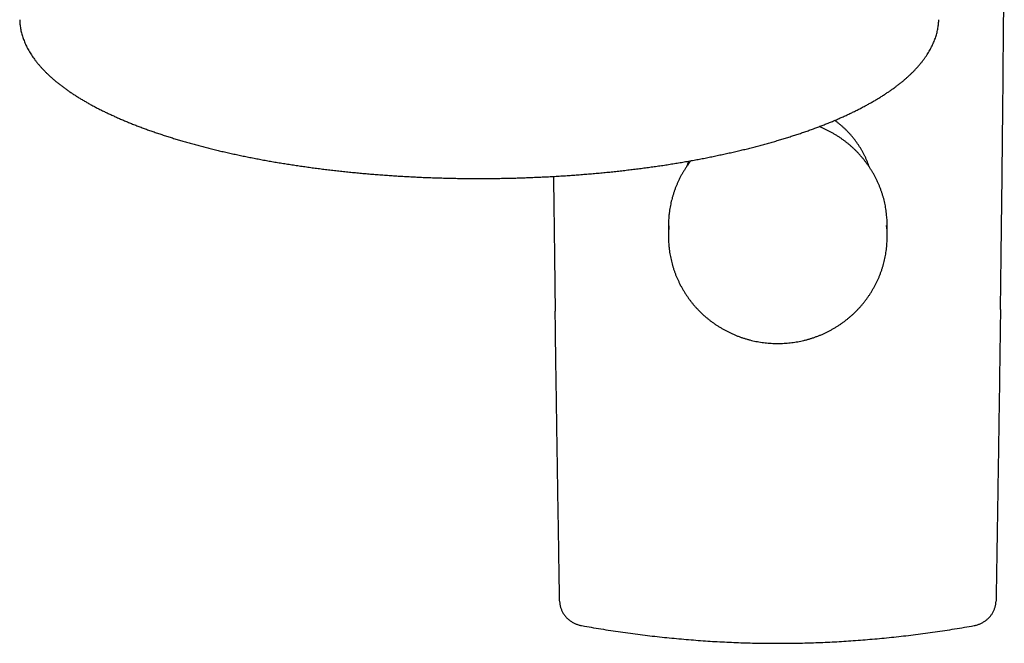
# Model space of a CAD drawing. Header units: millimetres. Extents: x 8 to 1128, y 12 to 2387.
# Tile 37 of 90: x 419 to 531, y 1023 to 1094. Entities that reach past the tile are written whole.
import ezdxf

# ---------------------------------------------------------------- set-up
doc = ezdxf.new("R2010")
doc.units = ezdxf.units.MM

msp = doc.modelspace()

# ---------------------------------------------------------------- linework, layer by layer
at = {"color": 7, "linetype": 'Continuous', "lineweight": 30}
for p, q in [((492.69, 1070.72), (492.69, 1069.51)), ((517.69, 1069.51), (517.69, 1070.72))]:
    msp.add_line(p, q, dxfattribs=at)
for centre, start, end in [((504.65, 1070.72), 174.1825, 179.9997), ((505.73, 1070.72), 0.0003, 6.0335), ((504.65, 1069.51), 174.1824, 185.9389), ((505.73, 1069.51), 354.4748, 6.0337)]:
    msp.add_arc(centre, 11.96, start, end, dxfattribs=at)
for points, knots in [([(530.63, 1061.14), (530.63, 1061.54), (530.65, 1062.61), (530.67, 1064.36), (530.7, 1066.42), (530.72, 1068.54), (530.75, 1070.73), (530.78, 1073), (530.81, 1075.35), (530.83, 1077.81), (530.86, 1080.39), (530.89, 1083.1), (530.92, 1085.93), (530.94, 1088.88), (530.97, 1091.95), (531, 1095.19), (531.02, 1098.61), (531.05, 1102.13), (531.06, 1104.52), (531.07, 1105.69)], [0, 0, 0, 0, 0.027235, 0.072643, 0.119037, 0.16677, 0.215999, 0.266922, 0.319788, 0.374914, 0.432722, 0.493749, 0.557151, 0.623004, 0.691717, 0.763818, 0.840019, 0.9214, 1, 1, 1, 1]), ([(418.58, 1094.25), (418.58, 1094.18), (418.58, 1094.01), (418.6, 1093.76), (418.63, 1093.51), (418.67, 1093.26), (418.72, 1093), (418.78, 1092.75), (418.85, 1092.49), (418.93, 1092.24), (419.02, 1091.99), (419.12, 1091.74), (419.23, 1091.48), (419.34, 1091.23), (419.47, 1090.98), (419.61, 1090.73), (419.76, 1090.48), (419.92, 1090.23), (420.09, 1089.98), (420.26, 1089.74), (420.45, 1089.49), (420.65, 1089.25), (420.86, 1089), (421.07, 1088.76), (421.3, 1088.52), (421.53, 1088.28), (421.78, 1088.04), (422.03, 1087.8), (422.3, 1087.56), (422.57, 1087.33), (422.85, 1087.1), (423.15, 1086.86), (423.45, 1086.63), (423.76, 1086.41), (424.07, 1086.18), (424.4, 1085.95), (424.74, 1085.73), (425.08, 1085.51), (425.43, 1085.29), (425.8, 1085.07), (426.17, 1084.86), (426.54, 1084.64), (426.93, 1084.43), (427.33, 1084.22), (427.73, 1084.02), (428.14, 1083.81), (428.56, 1083.61), (428.99, 1083.41), (429.42, 1083.21), (429.86, 1083.01), (430.31, 1082.81), (430.77, 1082.62), (431.24, 1082.43), (431.71, 1082.24), (432.19, 1082.06), (432.68, 1081.88), (433.17, 1081.69), (433.67, 1081.52), (434.18, 1081.34), (434.7, 1081.17), (435.22, 1081), (435.75, 1080.83), (436.28, 1080.66), (436.82, 1080.5), (437.37, 1080.34), (437.93, 1080.18), (438.49, 1080.02), (439.05, 1079.87), (439.63, 1079.72), (440.2, 1079.57), (440.79, 1079.43), (441.38, 1079.29), (441.97, 1079.15), (442.57, 1079.01), (443.18, 1078.88), (443.79, 1078.75), (444.41, 1078.62), (445.03, 1078.5), (445.66, 1078.38), (446.29, 1078.26), (446.92, 1078.14), (447.56, 1078.03), (448.21, 1077.92), (448.86, 1077.82), (449.51, 1077.71), (450.17, 1077.61), (450.83, 1077.52), (451.49, 1077.42), (452.16, 1077.33), (452.83, 1077.24), (453.51, 1077.16), (454.18, 1077.08), (454.87, 1077), (455.55, 1076.93), (456.24, 1076.85), (456.93, 1076.79), (457.62, 1076.72), (458.32, 1076.66), (459.02, 1076.6), (459.72, 1076.55), (460.42, 1076.49), (461.12, 1076.45), (461.83, 1076.4), (462.54, 1076.36), (463.25, 1076.32), (463.96, 1076.28), (464.67, 1076.25), (465.38, 1076.22), (466.1, 1076.2), (466.81, 1076.18), (467.53, 1076.16), (468.24, 1076.14), (468.96, 1076.13), (469.68, 1076.12), (470.4, 1076.12), (471.12, 1076.12), (471.83, 1076.12), (472.55, 1076.12), (473.27, 1076.13), (473.99, 1076.15), (474.7, 1076.16), (475.42, 1076.18), (476.14, 1076.2), (476.85, 1076.23), (477.56, 1076.26), (478.28, 1076.29), (478.99, 1076.32), (479.69, 1076.36), (480.4, 1076.41), (481.11, 1076.45), (481.81, 1076.5), (482.51, 1076.55), (483.21, 1076.61), (483.91, 1076.67), (484.61, 1076.73), (485.3, 1076.79), (485.99, 1076.86), (486.68, 1076.93), (487.36, 1077.01), (488.04, 1077.09), (488.72, 1077.17), (489.4, 1077.25), (490.07, 1077.34), (490.73, 1077.43), (491.4, 1077.53), (492.06, 1077.62), (492.72, 1077.72), (493.37, 1077.83), (494.02, 1077.94), (494.66, 1078.04), (495.3, 1078.16), (495.93, 1078.27), (496.56, 1078.39), (497.19, 1078.51), (497.81, 1078.64), (498.43, 1078.77), (499.04, 1078.9), (499.64, 1079.03), (500.24, 1079.17), (500.84, 1079.3), (501.43, 1079.45), (502.01, 1079.59), (502.59, 1079.74), (503.16, 1079.89), (503.72, 1080.04), (504.28, 1080.2), (504.84, 1080.36), (505.39, 1080.52), (505.93, 1080.68), (506.46, 1080.85), (506.99, 1081.02), (507.51, 1081.19), (508.02, 1081.36), (508.53, 1081.54), (509.03, 1081.71), (509.53, 1081.9), (510.01, 1082.08), (510.49, 1082.26), (510.96, 1082.45), (511.43, 1082.64), (511.88, 1082.84), (512.33, 1083.03), (512.77, 1083.23), (513.21, 1083.43), (513.63, 1083.63), (514.05, 1083.83), (514.46, 1084.04), (514.86, 1084.25), (515.26, 1084.46), (515.64, 1084.67), (516.02, 1084.88), (516.39, 1085.1), (516.75, 1085.31), (517.1, 1085.53), (517.45, 1085.76), (517.78, 1085.98), (518.11, 1086.2), (518.43, 1086.43), (518.73, 1086.66), (519.03, 1086.89), (519.32, 1087.12), (519.61, 1087.35), (519.88, 1087.59), (520.14, 1087.83), (520.4, 1088.06), (520.64, 1088.3), (520.87, 1088.54), (521.1, 1088.79), (521.32, 1089.03), (521.52, 1089.28), (521.72, 1089.52), (521.91, 1089.77), (522.08, 1090.02), (522.25, 1090.27), (522.41, 1090.52), (522.56, 1090.77), (522.69, 1091.02), (522.82, 1091.27), (522.94, 1091.52), (523.05, 1091.78), (523.15, 1092.03), (523.23, 1092.29), (523.31, 1092.54), (523.38, 1092.79), (523.44, 1093.05), (523.48, 1093.3), (523.52, 1093.56), (523.55, 1093.81), (523.57, 1094.05), (523.57, 1094.19), (523.57, 1094.25)], [0, 0, 0, 0, 0.003932, 0.008186, 0.012442, 0.016702, 0.020967, 0.025238, 0.029517, 0.033804, 0.038101, 0.042408, 0.046725, 0.051052, 0.05539, 0.059738, 0.064095, 0.068462, 0.072837, 0.077221, 0.081611, 0.086008, 0.090411, 0.094819, 0.099231, 0.103647, 0.108067, 0.112488, 0.116912, 0.121337, 0.125764, 0.130191, 0.134619, 0.139047, 0.143475, 0.147903, 0.15233, 0.156757, 0.161183, 0.165609, 0.170033, 0.174457, 0.17888, 0.183303, 0.187724, 0.192144, 0.196564, 0.200982, 0.2054, 0.209817, 0.214232, 0.218647, 0.223062, 0.227475, 0.231887, 0.236299, 0.24071, 0.24512, 0.24953, 0.253939, 0.258347, 0.262755, 0.267162, 0.271568, 0.275974, 0.280379, 0.284784, 0.289188, 0.293592, 0.297995, 0.302398, 0.306801, 0.311203, 0.315604, 0.320005, 0.324406, 0.328807, 0.333207, 0.337607, 0.342006, 0.346406, 0.350805, 0.355203, 0.359602, 0.364, 0.368398, 0.372796, 0.377193, 0.381591, 0.385988, 0.390385, 0.394781, 0.399178, 0.403574, 0.407971, 0.412367, 0.416763, 0.421159, 0.425554, 0.42995, 0.434346, 0.438741, 0.443136, 0.447532, 0.451927, 0.456322, 0.460717, 0.465112, 0.469507, 0.473902, 0.478297, 0.482692, 0.487086, 0.491481, 0.495876, 0.500271, 0.504666, 0.50906, 0.513455, 0.51785, 0.522245, 0.52664, 0.531034, 0.535429, 0.539824, 0.544219, 0.548614, 0.553009, 0.557405, 0.5618, 0.566195, 0.570591, 0.574986, 0.579382, 0.583778, 0.588174, 0.592569, 0.596966, 0.601362, 0.605758, 0.610155, 0.614552, 0.618949, 0.623346, 0.627743, 0.63214, 0.636538, 0.640936, 0.645334, 0.649733, 0.654131, 0.65853, 0.662929, 0.667329, 0.671729, 0.676129, 0.680529, 0.68493, 0.689331, 0.693733, 0.698135, 0.702537, 0.70694, 0.711343, 0.715747, 0.720151, 0.724555, 0.728961, 0.733366, 0.737773, 0.742179, 0.746587, 0.750995, 0.755404, 0.759813, 0.764223, 0.768634, 0.773046, 0.777458, 0.781871, 0.786285, 0.7907, 0.795115, 0.799532, 0.803949, 0.808368, 0.812787, 0.817207, 0.821628, 0.826051, 0.830474, 0.834897, 0.839322, 0.843748, 0.848174, 0.852602, 0.857029, 0.861458, 0.865887, 0.870316, 0.874745, 0.879173, 0.883602, 0.888029, 0.892455, 0.89688, 0.901303, 0.905723, 0.910139, 0.914552, 0.918961, 0.923365, 0.927762, 0.932153, 0.936537, 0.940912, 0.945279, 0.949636, 0.953984, 0.958321, 0.962648, 0.966964, 0.97127, 0.975566, 0.979852, 0.98413, 0.988401, 0.992665, 0.996925, 1, 1, 1, 1]), ([(515.64, 1077.44), (515.62, 1077.48), (515.57, 1077.63), (515.48, 1077.87), (515.36, 1078.17), (515.23, 1078.47), (515.09, 1078.76), (514.94, 1079.05), (514.79, 1079.33), (514.62, 1079.61), (514.45, 1079.89), (514.26, 1080.15), (514.07, 1080.42), (513.88, 1080.67), (513.67, 1080.93), (513.46, 1081.17), (513.24, 1081.41), (513.01, 1081.64), (512.77, 1081.87), (512.53, 1082.09), (512.28, 1082.3), (512.03, 1082.5), (511.83, 1082.65), (511.71, 1082.74), (511.69, 1082.75)], [0, 0, 0, 0, 0.020463, 0.068719, 0.116976, 0.165235, 0.213494, 0.261755, 0.310018, 0.358282, 0.406547, 0.454814, 0.503082, 0.551352, 0.599624, 0.647897, 0.696172, 0.744449, 0.792727, 0.841007, 0.889289, 0.937572, 0.985857, 1, 1, 1, 1]), ([(517.62, 1071.98), (517.61, 1072.08), (517.59, 1072.3), (517.54, 1072.64), (517.48, 1072.98), (517.41, 1073.31), (517.33, 1073.65), (517.24, 1073.98), (517.14, 1074.31), (517.03, 1074.64), (516.92, 1074.96), (516.79, 1075.28), (516.65, 1075.6), (516.51, 1075.91), (516.36, 1076.22), (516.19, 1076.53), (516.02, 1076.83), (515.84, 1077.12), (515.66, 1077.41), (515.46, 1077.7), (515.25, 1077.98), (515.04, 1078.25), (514.82, 1078.52), (514.59, 1078.78), (514.36, 1079.04), (514.12, 1079.29), (513.87, 1079.53), (513.61, 1079.76), (513.35, 1079.99), (513.08, 1080.21), (512.8, 1080.42), (512.52, 1080.63), (512.24, 1080.83), (511.94, 1081.02), (511.64, 1081.2), (511.34, 1081.37), (511.03, 1081.54), (510.72, 1081.69), (510.4, 1081.84), (510.14, 1081.96), (509.97, 1082.02), (509.92, 1082.04)], [0, 0, 0, 0, 0.024541, 0.050536, 0.076532, 0.102529, 0.128525, 0.154522, 0.18052, 0.206518, 0.232516, 0.258515, 0.284515, 0.310516, 0.336517, 0.362519, 0.388521, 0.414525, 0.440529, 0.466534, 0.49254, 0.518547, 0.544555, 0.570564, 0.596574, 0.622584, 0.648596, 0.674608, 0.700622, 0.726636, 0.752651, 0.778667, 0.804684, 0.830702, 0.856721, 0.88274, 0.908761, 0.934782, 0.960803, 0.986826, 1, 1, 1, 1]), ([(495.26, 1078.15), (495.26, 1078.15), (495.19, 1078.06), (495.05, 1077.87), (494.85, 1077.59), (494.65, 1077.3), (494.47, 1077.01), (494.29, 1076.71), (494.12, 1076.41), (493.97, 1076.1), (493.82, 1075.79), (493.67, 1075.48), (493.54, 1075.16), (493.42, 1074.84), (493.31, 1074.51), (493.2, 1074.18), (493.11, 1073.85), (493.02, 1073.52), (492.95, 1073.18), (492.88, 1072.85), (492.82, 1072.51), (492.78, 1072.2), (492.76, 1072.01), (492.75, 1071.93)], [0, 0, 0, 0, 0.001059, 0.051806, 0.102551, 0.153295, 0.204036, 0.254776, 0.305514, 0.356251, 0.406985, 0.457718, 0.50845, 0.55918, 0.609909, 0.660636, 0.711362, 0.762087, 0.812811, 0.863534, 0.914256, 0.964978, 1, 1, 1, 1]), ([(494.99, 1078.1), (494.99, 1078.1), (494.95, 1078), (494.88, 1077.8), (494.79, 1077.58), (494.75, 1077.46), (494.74, 1077.44)], [0, 0, 0, 0, 0.0013677, 0.4536177, 0.9058552, 1, 1, 1, 1]), ([(479.57, 1076.36), (479.57, 1075.91), (479.58, 1074.61), (479.61, 1072.5), (479.64, 1070.07), (479.67, 1067.74), (479.7, 1065.51), (479.72, 1063.35), (479.74, 1061.85), (479.75, 1061.07), (479.76, 1060.98)], [0, 0, 0, 0, 0.086789, 0.252447, 0.410147, 0.561004, 0.706083, 0.846188, 0.981941, 1, 1, 1, 1]), ([(492.76, 1068.27), (492.76, 1068.25), (492.77, 1068.12), (492.8, 1067.87), (492.85, 1067.53), (492.91, 1067.19), (492.99, 1066.86), (493.07, 1066.52), (493.16, 1066.19), (493.26, 1065.86), (493.37, 1065.53), (493.48, 1065.21), (493.61, 1064.89), (493.75, 1064.57), (493.9, 1064.26), (494.05, 1063.95), (494.21, 1063.65), (494.39, 1063.35), (494.57, 1063.05), (494.76, 1062.77), (494.95, 1062.48), (495.16, 1062.2), (495.37, 1061.93), (495.59, 1061.66), (495.82, 1061.4), (496.06, 1061.15), (496.3, 1060.9), (496.55, 1060.66), (496.81, 1060.42), (497.07, 1060.2), (497.34, 1059.98), (497.62, 1059.77), (497.9, 1059.56), (498.19, 1059.37), (498.48, 1059.18), (498.78, 1059), (499.09, 1058.82), (499.4, 1058.66), (499.71, 1058.51), (500.03, 1058.36), (500.35, 1058.22), (500.68, 1058.09), (501, 1057.97), (501.34, 1057.86), (501.67, 1057.76), (502.01, 1057.67), (502.35, 1057.59), (502.69, 1057.51), (503.04, 1057.45), (503.39, 1057.39), (503.73, 1057.35), (504.08, 1057.31), (504.43, 1057.29), (504.78, 1057.27), (505.03, 1057.27), (505.17, 1057.27), (505.19, 1057.27)], [0, 0, 0, 0, 0.002974, 0.022078, 0.041182, 0.060286, 0.079391, 0.098495, 0.1176, 0.136705, 0.155811, 0.174917, 0.194024, 0.213131, 0.232238, 0.251346, 0.270455, 0.289564, 0.308674, 0.327784, 0.346895, 0.366007, 0.385119, 0.404232, 0.423346, 0.44246, 0.461575, 0.480691, 0.499807, 0.518924, 0.538042, 0.55716, 0.576279, 0.595399, 0.614519, 0.63364, 0.652762, 0.671884, 0.691006, 0.71013, 0.729253, 0.748377, 0.767502, 0.786627, 0.805752, 0.824878, 0.844004, 0.863131, 0.882257, 0.901384, 0.920511, 0.939639, 0.958766, 0.977894, 0.996015, 1, 1, 1, 1]), ([(505.19, 1057.27), (505.25, 1057.27), (505.43, 1057.27), (505.73, 1057.28), (506.08, 1057.3), (506.43, 1057.33), (506.78, 1057.37), (507.13, 1057.41), (507.47, 1057.47), (507.82, 1057.54), (508.16, 1057.62), (508.5, 1057.7), (508.84, 1057.8), (509.17, 1057.9), (509.5, 1058.02), (509.83, 1058.14), (510.16, 1058.27), (510.48, 1058.41), (510.79, 1058.56), (511.1, 1058.72), (511.41, 1058.89), (511.71, 1059.06), (512.01, 1059.25), (512.3, 1059.44), (512.59, 1059.64), (512.87, 1059.85), (513.14, 1060.06), (513.41, 1060.28), (513.67, 1060.51), (513.93, 1060.75), (514.17, 1060.99), (514.41, 1061.24), (514.65, 1061.5), (514.87, 1061.76), (515.09, 1062.03), (515.3, 1062.31), (515.5, 1062.59), (515.7, 1062.88), (515.89, 1063.17), (516.06, 1063.46), (516.23, 1063.77), (516.39, 1064.07), (516.54, 1064.38), (516.69, 1064.7), (516.82, 1065.01), (516.94, 1065.33), (517.06, 1065.66), (517.16, 1065.99), (517.26, 1066.32), (517.35, 1066.65), (517.42, 1066.99), (517.49, 1067.32), (517.55, 1067.66), (517.6, 1068), (517.63, 1068.23), (517.64, 1068.35), (517.64, 1068.35)], [0, 0, 0, 0, 0.010212, 0.029247, 0.048284, 0.06732, 0.086356, 0.105393, 0.124429, 0.143465, 0.1625, 0.181536, 0.200571, 0.219606, 0.238641, 0.257675, 0.276709, 0.295742, 0.314775, 0.333808, 0.35284, 0.371872, 0.390903, 0.409934, 0.428964, 0.447993, 0.467022, 0.48605, 0.505078, 0.524105, 0.543131, 0.562157, 0.581182, 0.600206, 0.61923, 0.638252, 0.657275, 0.676296, 0.695317, 0.714337, 0.733357, 0.752376, 0.771394, 0.790412, 0.809429, 0.828445, 0.847461, 0.866477, 0.885492, 0.904507, 0.923521, 0.942535, 0.961548, 0.980561, 0.999574, 1, 1, 1, 1]), ([(480.26, 1027.87), (480.25, 1028.64), (480.22, 1030.19), (480.18, 1032.54), (480.15, 1034.9), (480.11, 1037.27), (480.07, 1039.52), (480.04, 1041.65), (480.01, 1043.65), (479.97, 1045.99), (479.93, 1048.66), (479.89, 1051.69), (479.84, 1054.75), (479.8, 1057.83), (479.77, 1059.91), (479.76, 1060.96), (479.76, 1060.98)], [0, 0, 0, 0, 0.072355, 0.144721, 0.217094, 0.289465, 0.361824, 0.422294, 0.482766, 0.543237, 0.633357, 0.723477, 0.815124, 0.906774, 0.998426, 1, 1, 1, 1]), ([(530.63, 1061.14), (530.63, 1061.08), (530.61, 1060), (530.58, 1057.91), (530.54, 1054.86), (530.5, 1051.82), (530.45, 1048.79), (530.41, 1046.1), (530.38, 1043.76), (530.34, 1041.76), (530.31, 1039.62), (530.28, 1037.36), (530.24, 1034.96), (530.2, 1032.58), (530.16, 1030.22), (530.14, 1028.65), (530.12, 1027.87)], [0, 0, 0, 0, 0.005228, 0.095392, 0.185555, 0.275714, 0.365948, 0.456182, 0.516265, 0.576348, 0.63643, 0.709139, 0.781859, 0.85458, 0.927296, 1, 1, 1, 1]), ([(480.26, 1027.84), (480.26, 1027.82), (480.27, 1027.74), (480.28, 1027.61), (480.3, 1027.44), (480.33, 1027.28), (480.38, 1027.12), (480.43, 1026.96), (480.49, 1026.81), (480.56, 1026.65), (480.64, 1026.51), (480.73, 1026.36), (480.83, 1026.23), (480.93, 1026.09), (481.04, 1025.97), (481.16, 1025.85), (481.28, 1025.74), (481.41, 1025.64), (481.55, 1025.54), (481.7, 1025.45), (481.85, 1025.36), (482, 1025.29), (482.16, 1025.22), (482.32, 1025.16), (482.49, 1025.11), (482.64, 1025.07), (482.73, 1025.05), (482.77, 1025.05)], [0, 0, 0, 0, 0.017597, 0.058918, 0.100373, 0.141933, 0.183566, 0.22523, 0.266889, 0.308513, 0.350079, 0.39157, 0.432976, 0.474297, 0.515529, 0.556223, 0.596923, 0.637889, 0.679123, 0.72062, 0.762365, 0.804337, 0.846505, 0.888833, 0.93128, 0.973799, 1, 1, 1, 1]), ([(527.62, 1025.05), (527.65, 1025.06), (527.75, 1025.07), (527.9, 1025.11), (528.07, 1025.16), (528.23, 1025.22), (528.4, 1025.29), (528.55, 1025.37), (528.7, 1025.46), (528.85, 1025.55), (528.99, 1025.65), (529.12, 1025.76), (529.25, 1025.88), (529.37, 1026), (529.48, 1026.12), (529.58, 1026.26), (529.67, 1026.39), (529.76, 1026.53), (529.83, 1026.68), (529.9, 1026.83), (529.96, 1026.99), (530.01, 1027.14), (530.05, 1027.31), (530.09, 1027.47), (530.11, 1027.63), (530.12, 1027.76), (530.12, 1027.83), (530.12, 1027.84)], [0, 0, 0, 0, 0.029495, 0.07173, 0.114099, 0.156562, 0.199061, 0.241545, 0.283971, 0.326294, 0.36848, 0.410495, 0.452318, 0.493933, 0.535016, 0.575621, 0.616406, 0.657348, 0.698453, 0.739721, 0.781141, 0.822695, 0.864357, 0.906094, 0.947862, 0.989617, 1, 1, 1, 1]), ([(482.77, 1025.05), (482.88, 1025.02), (483.34, 1024.94), (484.17, 1024.8), (485.26, 1024.62), (486.38, 1024.45), (487.5, 1024.28), (488.62, 1024.13), (489.74, 1023.99), (490.85, 1023.85), (491.96, 1023.73), (493.07, 1023.62), (494.17, 1023.51), (495.27, 1023.42), (496.37, 1023.34), (497.46, 1023.26), (498.55, 1023.2), (499.63, 1023.15), (500.71, 1023.1), (501.78, 1023.07), (502.83, 1023.04), (503.84, 1023.03), (504.62, 1023.02), (505.07, 1023.02), (505.19, 1023.02)], [0, 0, 0, 0, 0.015465, 0.062072, 0.112489, 0.162781, 0.212943, 0.262975, 0.312877, 0.362648, 0.412274, 0.461689, 0.510877, 0.559839, 0.608578, 0.657095, 0.705393, 0.753466, 0.801213, 0.84867, 0.895868, 0.940837, 0.983806, 1, 1, 1, 1]), ([(505.19, 1023.02), (505.42, 1023.02), (505.97, 1023.02), (506.83, 1023.03), (507.79, 1023.05), (508.77, 1023.07), (509.79, 1023.11), (510.86, 1023.15), (511.93, 1023.2), (513, 1023.27), (514.08, 1023.34), (515.17, 1023.43), (516.26, 1023.52), (517.35, 1023.62), (518.45, 1023.73), (519.55, 1023.86), (520.66, 1023.99), (521.77, 1024.13), (522.88, 1024.28), (523.99, 1024.45), (525.11, 1024.62), (526.22, 1024.8), (527.06, 1024.94), (527.52, 1025.03), (527.62, 1025.05)], [0, 0, 0, 0, 0.030228, 0.073437, 0.114584, 0.15701, 0.203968, 0.251183, 0.298681, 0.346457, 0.394532, 0.442827, 0.491347, 0.540094, 0.58907, 0.638278, 0.687708, 0.737328, 0.787083, 0.836974, 0.887002, 0.937167, 0.987468, 1, 1, 1, 1])]:
    msp.add_open_spline(points, degree=3, knots=knots, dxfattribs=at)

doc.saveas('drawing.dxf')
